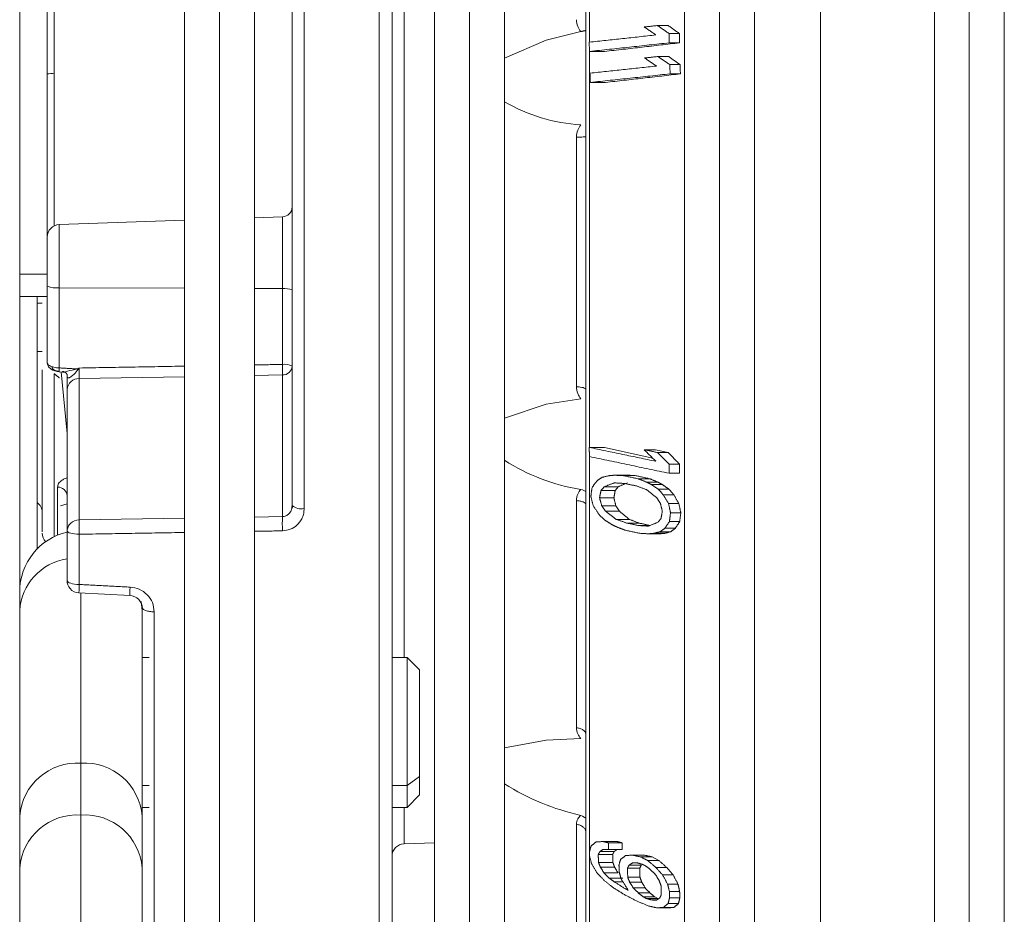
# Model space of a CAD drawing. Header units: centimetres. Extents: x 22052 to 56535, y 76485 to 78519.
# Tile 6 of 236: x 26926.74 to 26932.65, y 78270.6 to 78275.98. Entities that reach past the tile are written whole.
import ezdxf

# ---------------------------------------------------------------- set-up
doc = ezdxf.new("R2010")
doc.units = ezdxf.units.CM
doc.layers.add('IS_Gaz', color=40, linetype='Continuous', lineweight=40)
doc.layers.add('IS_Opis', color=250, linetype='Continuous', lineweight=9)

# ---------------------------------------------------------------- blocks, each defined once
blk = doc.blocks.new('robutprzód')
at = {"layer": 'IS_Gaz', "color": 18, "lineweight": 5, "true_color": 0x000000}
for p, q in [((69540.467, 3097.4996), (69526.7696, 3097.4996)), ((69526.7696, 3097.3596), (69540.467, 3097.3596)), ((69526.7696, 3097.2196), (69540.467, 3097.2196)), ((69526.7696, 3096.7646), (69536.7501, 3096.7646)), ((69540.467, 3096.4996), (69526.7696, 3096.4996)), ((69526.7696, 3096.3596), (69540.467, 3096.3596)), ((69526.7696, 3096.2196), (69540.467, 3096.2196)), ((69530.9852, 3096.1997), (69530.9852, 3096.1585)), ((69531.0224, 3096.2001), (69531.0224, 3096.1589)), ((69531.1094, 3096.2022), (69531.1094, 3096.161)), ((69531.1466, 3096.2035), (69531.1466, 3096.1624)), ((69532.7092, 3096.1997), (69532.7092, 3096.1585)), ((69532.7458, 3096.2001), (69532.7458, 3096.1589)), ((69532.8315, 3096.1769), (69532.8315, 3096.1348)), ((69532.8662, 3096.1971), (69532.8662, 3096.1558)), ((69532.9042, 3096.2051), (69532.9042, 3096.164)), ((69532.9393, 3096.2006), (69532.9393, 3096.1594)), ((69532.9655, 3096.1833), (69532.9655, 3096.1415)), ((69534.3534, 3096.1742), (69534.3534, 3096.132)), ((69534.3901, 3096.1936), (69534.3901, 3096.1521)), ((69534.4197, 3096.2004), (69534.4197, 3096.1592)), ((69534.4458, 3096.2011), (69534.4458, 3096.1599)), ((69534.4683, 3096.1956), (69534.4683, 3096.1542)), ((69534.4839, 3096.1775), (69534.4839, 3096.1355)), ((69530.9531, 3096.1549), (69530.9531, 3096.112)), ((69531.0772, 3096.1565), (69531.0772, 3096.1136)), ((69532.6513, 3096.1038), (69532.6627, 3096.1549)), ((69532.6627, 3096.1549), (69532.6627, 3096.112)), ((69532.791, 3096.1313), (69532.791, 3096.0873)), ((69532.8089, 3096.1571), (69532.8089, 3096.1143)), ((69532.9795, 3096.1653), (69532.9795, 3096.1229)), ((69532.986, 3096.1407), (69532.986, 3096.0972)), ((69534.3237, 3096.1485), (69534.3237, 3096.1054)), ((69534.4855, 3096.1527), (69534.4855, 3096.1097)), ((69532.6513, 3096.1038), (69532.6513, 3096.0585)), ((69532.7806, 3096.0671), (69532.7806, 3096.1119)), ((69532.9878, 3096.122), (69532.9878, 3096.0776)), ((69534.2817, 3096.0911), (69534.2957, 3096.1166)), ((69534.2957, 3096.1166), (69534.2957, 3096.072)), ((69534.4487, 3096.1137), (69534.4417, 3096.101)), ((69534.4417, 3096.101), (69534.4417, 3096.0555)), ((69534.4487, 3096.0689), (69534.4487, 3096.1137)), ((69534.454, 3096.0888), (69534.454, 3096.1085)), ((69532.7674, 3096.0799), (69532.7674, 3096.0332)), ((69532.9548, 3096.0356), (69532.9548, 3096.0821)), ((69534.2745, 3096.0592), (69534.2745, 3096.0113)), ((69534.2817, 3096.0911), (69534.2817, 3096.0451)), ((69534.405, 3096.0143), (69534.405, 3096.062)), ((69534.4259, 3096.0351), (69534.4259, 3096.0816)), ((69532.7546, 3096.0225), (69532.7546, 3095.9721)), ((69532.9449, 3095.9882), (69532.9449, 3096.0375)), ((69534.3144, 3095.9982), (69534.3144, 3096.0469)), ((69534.3266, 3095.9917), (69534.3266, 3096.0408)), ((69534.3631, 3095.9927), (69534.3631, 3096.0418)), ((69534.3823, 3096.0001), (69534.3823, 3096.0487)), ((69532.7535, 3095.9907), (69532.7535, 3095.938)), ((69532.9302, 3095.9468), (69532.9302, 3095.9989)), ((69534.3819, 3095.9738), (69534.3819, 3095.9399)), ((69532.7998, 3095.9543), (69532.7998, 3095.8985)), ((69532.8152, 3095.8854), (69532.8152, 3095.9423)), ((69532.8443, 3095.88), (69532.8443, 3095.9373)), ((69532.8762, 3095.8888), (69532.8762, 3095.9453)), ((69532.8973, 3095.9038), (69532.8973, 3095.9592)), ((69534.22, 3095.9507), (69534.22, 3095.8946)), ((69534.2253, 3095.9698), (69534.2253, 3095.9154)), ((69534.2514, 3095.9156), (69534.2514, 3095.97)), ((69534.2599, 3095.9385), (69534.2599, 3095.8813)), ((69534.3225, 3095.9402), (69534.3225, 3095.8832)), ((69534.3452, 3095.9536), (69534.3452, 3095.8977)), ((69534.3662, 3095.9732), (69534.3662, 3095.919)), ((69531.0569, 3095.9002), (69531.0569, 3095.8393)), ((69531.181, 3095.9038), (69531.181, 3095.8432)), ((69532.6422, 3095.8388), (69532.6422, 3095.8997)), ((69534.272, 3095.9324), (69534.272, 3095.8747)), ((69534.3034, 3095.9333), (69534.3034, 3095.8756)), ((69531.018, 3095.8392), (69529.3653, 3095.8392)), ((69532.6422, 3095.8392), (69531.0512, 3095.8392)), ((69534.8846, 3095.8392), (69532.6763, 3095.8392)), ((69532.3992, 3095.7875), (69531.3998, 3095.7875)), ((69533.7643, 3095.7875), (69532.855, 3095.7875)), ((69534.8602, 3095.7875), (69534.1508, 3095.7875)), ((69540.467, 3095.4996), (69526.7696, 3095.4996)), ((69526.7696, 3095.3596), (69540.467, 3095.3596)), ((69526.7696, 3095.2196), (69540.467, 3095.2196)), ((69534.2289, 3095.0978), (69534.2247, 3095.2196)), ((69533.5331, 3095.1596), (69533.4831, 3095.1096)), ((69533.9599, 3095.1596), (69533.5331, 3095.1596)), ((69533.9599, 3095.1596), (69534.0331, 3095.1596)), ((69533.9953, 3095.1096), (69533.9599, 3095.1596)), ((69534.0831, 3095.1096), (69534.0331, 3095.1596)), ((69533.9953, 3095.1096), (69533.4831, 3095.1096)), ((69533.4831, 3095.1096), (69533.4831, 3095.0496)), ((69534.0831, 3095.1096), (69533.9953, 3095.1096)), ((69533.9953, 3095.0496), (69533.9953, 3095.1096)), ((69534.0831, 3095.0496), (69534.0831, 3095.1096)), ((69530.8354, 3095.0978), (69533.4831, 3095.0978)), ((69534.0831, 3095.0978), (69534.2289, 3095.0978)), ((69530.1619, 3094.9978), (69536.8313, 3094.9978)), ((69530.1646, 3094.6978), (69532.8871, 3094.6978)), ((69532.8786, 3094.653), (69532.8913, 3094.6468)), ((69531.7191, 3094.611), (69531.723, 3094.4996)), ((69532.0065, 3094.611), (69531.7191, 3094.611)), ((69532.0065, 3094.611), (69532.006, 3094.4996)), ((69532.3099, 3094.611), (69532.0065, 3094.611)), ((69532.9191, 3094.611), (69532.352, 3094.611)), ((69532.352, 3094.611), (69532.354, 3094.4996)), ((69532.9191, 3094.611), (69532.921, 3094.4996)), ((69540.467, 3094.4996), (69526.7696, 3094.4996)), ((69526.7696, 3094.3596), (69540.467, 3094.3596)), ((69526.7696, 3094.2196), (69540.4649, 3094.2196)), ((69531.7327, 3094.2196), (69531.7503, 3093.7178)), ((69532.0049, 3094.2196), (69532.0029, 3093.7178)), ((69532.359, 3094.2196), (69532.3665, 3093.7978)), ((69532.9256, 3094.2196), (69532.9327, 3093.7978)), ((69533.3004, 3094.0978), (69534.9463, 3094.0978)), ((69533.2587, 3094.046), (69533.2948, 3094.0496)), ((69533.2948, 3094.0496), (69533.2745, 3094.0496)), ((69534.1185, 3094.0496), (69533.2948, 3094.0496)), ((69533.4831, 3094.0777), (69533.4831, 3094.0496)), ((69533.9953, 3094.0496), (69533.9953, 3094.0777)), ((69534.0831, 3094.0496), (69534.0831, 3094.0777)), ((69534.326, 3094.0496), (69534.1185, 3094.0496)), ((69535.1935, 3094.0496), (69534.326, 3094.0496)), ((69533.2245, 3093.7969), (69533.2351, 3094.0016)), ((69532.3665, 3093.7978), (69532.9327, 3093.7978)), ((69532.9898, 3093.7978), (69533.1909, 3093.7978)), ((69533.9064, 3093.8046), (69533.2249, 3093.8046)), ((69534.1139, 3093.8046), (69533.9064, 3093.8046)), ((69534.9814, 3093.8046), (69534.1139, 3093.8046)), ((69532.3397, 3093.7169), (69532.3408, 3093.7369)), ((69532.3401, 3093.725), (69532.5858, 3093.7496)), ((69532.9759, 3093.7496), (69532.4098, 3093.7496)), ((69532.9811, 3093.7496), (69532.6028, 3093.7496)), ((69532.823, 3093.7468), (69532.8227, 3093.7501)), ((69532.8758, 3093.723), (69532.8684, 3093.7496)), ((69530.7921, 3093.6978), (69531.1445, 3093.6978)), ((69531.1445, 3093.6978), (69531.7552, 3093.6978)), ((69531.7503, 3093.7178), (69532.0029, 3093.7178)), ((69532.0029, 3093.7178), (69532.3239, 3093.7178)), ((69532.347, 3093.6978), (69532.9993, 3093.6978)), ((69532.9934, 3093.711), (69532.8013, 3093.711)), ((69531.9484, 3093.6696), (69530.1695, 3093.6696)), ((69531.9484, 3093.6696), (69532.038, 3093.6696)), ((69531.9484, 3093.5596), (69531.9484, 3093.6696)), ((69532.038, 3093.5596), (69532.038, 3093.6696)), ((69532.0642, 3093.6296), (69532.0642, 3093.6496)), ((69532.2578, 3093.6496), (69532.2578, 3093.6296)), ((69533.0483, 3093.6296), (69532.038, 3093.6296)), ((69540.3852, 3093.5596), (69526.6831, 3093.5596))]:
    blk.add_line(p, q, dxfattribs=at)
at = {"layer": 'IS_Gaz', "color": 18, "lineweight": 5, "true_color": 0x000000, "flags": 128}
for points in [[(69532.8191, 3095.8246), (69532.8123, 3095.8117), (69532.8101, 3095.8048)], [(69534.126, 3095.8246), (69534.1178, 3095.8117), (69534.1152, 3095.8048)], [(69531.0841, 3095.4996), (69531.0122, 3095.6668), (69530.9773, 3095.8048)], [(69532.5244, 3095.4996), (69532.4693, 3095.6668), (69532.4477, 3095.8048)], [(69533.8451, 3095.4996), (69533.8136, 3095.6668), (69533.8079, 3095.8048)], [(69532.9898, 3093.7978), (69532.9894, 3093.7883), (69532.9886, 3093.7793), (69532.9873, 3093.7709), (69532.9856, 3093.7636), (69532.9835, 3093.7577), (69532.9811, 3093.7532), (69532.9786, 3093.7505), (69532.9759, 3093.7496)], [(69533.1751, 3093.7496), (69533.1782, 3093.7505), (69533.1811, 3093.7532), (69533.1837, 3093.7577), (69533.1861, 3093.7636), (69533.1881, 3093.7709), (69533.1896, 3093.7793), (69533.1905, 3093.7883), (69533.1909, 3093.7978)], [(69532.3083, 3093.6705), (69532.3195, 3093.6747), (69532.3292, 3093.6851), (69532.333, 3093.6922), (69532.3361, 3093.7003), (69532.3383, 3093.709), (69532.3395, 3093.7178)], [(69532.3083, 3093.6705), (69532.3064, 3093.67), (69532.3031, 3093.6696)]]:
    blk.add_lwpolyline(points, dxfattribs=at)
at = {"layer": 'IS_Gaz', "color": 18, "lineweight": 5, "true_color": 0x000000}
for centre, radius, start, end in [((69530.6499, 3095.8505), 0.7026, 330.0408, 356.2699), ((69532.0344, 3095.9262), 0.7852, 327.0892, 351.1028), ((69533.1861, 3096.0115), 0.9519, 327.4645, 347.4539), ((69534.2789, 3095.0996), 0.05, 182, 270), ((69532.8308, 3094.6869), 0.0573, 319.3362, 10.9622), ((69531.6791, 3094.6096), 0.04, 1.9998, 90), ((69532.0932, 3094.6203), 0.0872, 160.3632, 186.1113), ((69532.3663, 3094.62), 0.0572, 148.8657, 189.1075), ((69532.3146, 3094.6123), 0.0374, 357.9918, 85.7798), ((69532.3347, 3093.6349), 0.9764, 90.0415, 91.4581), ((69532.9476, 3095.4478), 0.8373, 268.0521, 271.9479), ((69533.2876, 3093.9985), 0.0521, 90.2577, 178.3002), ((69534.1362, 3093.8199), 0.2304, 94.402, 183.8113), ((69534.3437, 3093.8199), 0.2304, 94.402, 183.8113), ((69532.4132, 3093.7962), 0.0467, 177.9921, 265.779), ((69532.9864, 3093.7989), 0.0538, 181.1385, 221.0328), ((69533.1793, 3093.7967), 0.0452, 308.2368, 0.394), ((69534.1362, 3093.7893), 0.2304, 176.1888, 265.5981), ((69534.3437, 3093.7893), 0.2304, 176.1888, 265.5981), ((69532.8383, 3093.7127), 0.037, 95.0231, 182.6533), ((69533.2198, 3093.8046), 0.245, 192.9729, 270), ((69533.3097, 3093.7832), 0.2241, 188.7733, 266.2038), ((69533.1777, 3093.7924), 0.0429, 266.529, 313.3726), ((69531.2994, 3093.6977), 0.155, 179.9649, 190.4708), ((69531.8002, 3093.7196), 0.05, 182.0002, 270), ((69531.8945, 3093.7062), 0.109, 340.3565, 6.1155), ((69532.9024, 3093.5996), 0.05, 90, 143.1301), ((69532.9849, 3093.6996), 0.05, 270, 313.8345)]:
    blk.add_arc(centre, radius, start, end, dxfattribs=at)
for points, knots in [([(69534.8875, 3096.7646), (69534.7382, 3096.7646), (69534.4397, 3096.7646), (69533.9465, 3096.7646), (69533.4273, 3096.7646), (69532.8847, 3096.7646), (69532.3261, 3096.7646), (69531.7582, 3096.7646), (69531.1869, 3096.7646), (69530.8107, 3096.7646), (69530.6226, 3096.7646)], [0, 0, 0, 0, 0.125, 0.25, 0.375, 0.5, 0.625, 0.75, 0.875, 1, 1, 1, 1]), ([(69526.8289, 3095.8246), (69526.8336, 3095.8246), (69526.8432, 3095.8246), (69526.9206, 3095.8246), (69527.0415, 3095.8246), (69527.2241, 3095.8246), (69527.4788, 3095.8246), (69527.8136, 3095.8246), (69528.1985, 3095.8246), (69528.6333, 3095.8246), (69529.1219, 3095.8246), (69529.6201, 3095.8246), (69530.1072, 3095.8246), (69530.5708, 3095.8246), (69531.0477, 3095.8246), (69531.5331, 3095.8246), (69532.0186, 3095.8246), (69532.4955, 3095.8246), (69532.959, 3095.8246), (69533.4463, 3095.8246), (69533.9437, 3095.8246), (69534.4353, 3095.8246), (69534.7196, 3095.8246), (69534.8596, 3095.8246)], [0, 0, 0, 0, 0.043795, 0.087596, 0.130478, 0.173366, 0.22822, 0.281578, 0.333333, 0.385084, 0.438442, 0.493301, 0.536184, 0.579071, 0.622867, 0.666667, 0.710462, 0.754262, 0.797145, 0.840032, 0.894887, 0.948244, 1, 1, 1, 1]), ([(69531.3983, 3095.8246), (69531.3984, 3095.8241), (69531.3988, 3095.823), (69531.3992, 3095.8149), (69531.3996, 3095.8029), (69531.3997, 3095.7927), (69531.3998, 3095.7875)], [0, 0, 0, 0, 0.249993, 0.499993, 0.749994, 1, 1, 1, 1]), ([(69532.4091, 3095.8246), (69532.408, 3095.8241), (69532.4058, 3095.823), (69532.4028, 3095.8149), (69532.4004, 3095.8029), (69532.3996, 3095.7927), (69532.3992, 3095.7875)], [0, 0, 0, 0, 0.24999, 0.499993, 0.75, 1, 1, 1, 1]), ([(69532.8701, 3095.8246), (69532.8684, 3095.8241), (69532.865, 3095.823), (69532.8604, 3095.8149), (69532.8568, 3095.8029), (69532.8556, 3095.7927), (69532.855, 3095.7875)], [0, 0, 0, 0, 0.250009, 0.500009, 0.750005, 1, 1, 1, 1]), ([(69533.7897, 3095.8246), (69533.7868, 3095.8241), (69533.7811, 3095.823), (69533.7734, 3095.8149), (69533.7673, 3095.8029), (69533.7653, 3095.7927), (69533.7643, 3095.7875)], [0, 0, 0, 0, 0.249996, 0.500007, 0.749996, 1, 1, 1, 1]), ([(69534.1806, 3095.8246), (69534.1773, 3095.8241), (69534.1705, 3095.823), (69534.1615, 3095.8149), (69534.1543, 3095.8029), (69534.152, 3095.7927), (69534.1508, 3095.7875)], [0, 0, 0, 0, 0.250004, 0.500004, 0.750002, 1, 1, 1, 1]), ([(69530.9773, 3095.8048), (69530.9709, 3095.8001), (69530.9569, 3095.7899), (69530.9393, 3095.7884), (69530.9297, 3095.7875)], [0, 0, 0, 0, 0.458196, 1, 1, 1, 1]), ([(69531.3998, 3095.7875), (69531.3901, 3095.7884), (69531.3722, 3095.7899), (69531.3577, 3095.8001), (69531.351, 3095.8048)], [0, 0, 0, 0, 0.541775, 1, 1, 1, 1]), ([(69532.4477, 3095.8048), (69532.441, 3095.8001), (69532.4263, 3095.7899), (69532.4087, 3095.7884), (69532.3992, 3095.7875)], [0, 0, 0, 0, 0.458225, 1, 1, 1, 1]), ([(69532.855, 3095.7875), (69532.8459, 3095.7884), (69532.829, 3095.7899), (69532.8161, 3095.8001), (69532.8101, 3095.8048)], [0, 0, 0, 0, 0.54178, 1, 1, 1, 1]), ([(69533.8079, 3095.8048), (69533.8016, 3095.8001), (69533.788, 3095.7899), (69533.7726, 3095.7884), (69533.7643, 3095.7875)], [0, 0, 0, 0, 0.458231, 1, 1, 1, 1]), ([(69534.1508, 3095.7875), (69534.1433, 3095.7884), (69534.1295, 3095.7899), (69534.1197, 3095.8001), (69534.1152, 3095.8048)], [0, 0, 0, 0, 0.541777, 1, 1, 1, 1]), ([(69530.1748, 3095.0496), (69530.3828, 3095.0496), (69530.8053, 3095.0496), (69531.4653, 3095.0496), (69532.0885, 3095.0496), (69532.6609, 3095.0496), (69533.1766, 3095.0496), (69533.679, 3095.0496), (69534.1619, 3095.0496), (69534.617, 3095.0496), (69535.0361, 3095.0496), (69535.4162, 3095.0496), (69535.7851, 3095.0496), (69536.1244, 3095.0496), (69536.4093, 3095.0496), (69536.6165, 3095.0496), (69536.7391, 3095.0496), (69536.7923, 3095.0496), (69536.7785, 3095.0496), (69536.7771, 3095.0496)], [0, 0, 0, 0, 0.066542, 0.135143, 0.205677, 0.260814, 0.315956, 0.372265, 0.428581, 0.48489, 0.541206, 0.596342, 0.651484, 0.722013, 0.790618, 0.857161, 0.9237, 0.992305, 1, 1, 1, 1]), ([(69532.8871, 3094.6978), (69532.8934, 3094.6975), (69532.9059, 3094.6968), (69532.9236, 3094.6908), (69532.9398, 3094.6818), (69532.9568, 3094.6666), (69532.9722, 3094.643), (69532.9748, 3094.6216), (69532.9761, 3094.611)], [0, 0, 0, 0, 0.138249, 0.275619, 0.41007, 0.543414, 0.773408, 1, 1, 1, 1]), ([(69527.8401, 3094.6496), (69528.0021, 3094.6496), (69528.3305, 3094.6496), (69528.8971, 3094.6496), (69529.5143, 3094.6496), (69530.1735, 3094.6496), (69530.8565, 3094.6496), (69531.545, 3094.6496), (69532.2231, 3094.6496), (69532.6591, 3094.6496), (69532.8743, 3094.6496)], [0, 0, 0, 0, 0.121282, 0.245696, 0.372289, 0.5, 0.627711, 0.754304, 0.878718, 1, 1, 1, 1]), ([(69532.8743, 3094.6496), (69532.878, 3094.6494), (69532.8848, 3094.649), (69532.8966, 3094.6453), (69532.9083, 3094.6379), (69532.9157, 3094.6272), (69532.9187, 3094.618), (69532.919, 3094.6133), (69532.9191, 3094.611)], [0, 0, 0, 0, 0.165432, 0.313796, 0.559736, 0.784568, 0.893076, 1, 1, 1, 1]), ([(69532.334, 3094.6113), (69532.3377, 3094.6113), (69532.3449, 3094.6113), (69532.3497, 3094.6111), (69532.352, 3094.611)], [0, 0, 0, 0, 0.500006, 1, 1, 1, 1]), ([(69533.2015, 3094.0013), (69533.2035, 3094.0139), (69533.2076, 3094.0393), (69533.2307, 3094.0711), (69533.2627, 3094.0934), (69533.2878, 3094.0964), (69533.3004, 3094.0978)], [0, 0, 0, 0, 0.243271, 0.490924, 0.744275, 1, 1, 1, 1]), ([(69533.3004, 3094.0978), (69533.3, 3094.0915), (69533.2994, 3094.0787), (69533.2955, 3094.0628), (69533.29, 3094.0517), (69533.2857, 3094.0503), (69533.2836, 3094.0496)], [0, 0, 0, 0, 0.249997, 0.500003, 0.750013, 1, 1, 1, 1]), ([(69534.101, 3094.0496), (69534.0226, 3094.0496), (69533.764, 3094.0496), (69533.4809, 3094.0496), (69533.2836, 3094.0496)], [0, 0, 0, 0, 0.303078, 1, 1, 1, 1]), ([(69533.2015, 3094.0013), (69533.2046, 3094.0012), (69533.2111, 3094.0009), (69533.2198, 3094.0006), (69533.2274, 3094.0004), (69533.2327, 3094.0003), (69533.2355, 3094.0004), (69533.2353, 3094.0005), (69533.2353, 3094.0005)], [0, 0, 0, 0, 0.159121, 0.330477, 0.511055, 0.696655, 0.882265, 1, 1, 1, 1]), ([(69532.3665, 3093.7978), (69532.3641, 3093.7977), (69532.3593, 3093.7975), (69532.3487, 3093.7974), (69532.3366, 3093.7975), (69532.3283, 3093.7977), (69532.3242, 3093.7978)], [0, 0, 0, 0, 0.250034, 0.499934, 0.749874, 1, 1, 1, 1]), ([(69532.3316, 3093.7928), (69532.331, 3093.7924), (69532.3298, 3093.7918), (69532.3285, 3093.7911), (69532.3279, 3093.7907)], [0, 0, 0, 0, 0.495035, 1, 1, 1, 1]), ([(69532.338, 3093.7305), (69532.339, 3093.731), (69532.341, 3093.732), (69532.3411, 3093.7361), (69532.3396, 3093.7426), (69532.3345, 3093.7599), (69532.3308, 3093.7769), (69532.3279, 3093.7907)], [0, 0, 0, 0, 0.092694, 0.194801, 0.311504, 0.442142, 1, 1, 1, 1]), ([(69532.3316, 3093.7928), (69532.3324, 3093.7919), (69532.3357, 3093.7881), (69532.3455, 3093.782), (69532.3534, 3093.7723), (69532.3591, 3093.7648), (69532.3619, 3093.7606), (69532.3638, 3093.7568), (69532.3646, 3093.7533), (69532.3628, 3093.7506), (69532.3582, 3093.75), (69532.3558, 3093.7497)], [0, 0, 0, 0, 0.042711, 0.180925, 0.408496, 0.480343, 0.5533, 0.62975, 0.713084, 0.845284, 1, 1, 1, 1]), ([(69532.9327, 3093.7978), (69532.9357, 3093.7977), (69532.9422, 3093.7974), (69532.9562, 3093.7973), (69532.9727, 3093.7975), (69532.9837, 3093.7977), (69532.9898, 3093.7978)], [0, 0, 0, 0, 0.24052, 0.500034, 0.721878, 1, 1, 1, 1]), ([(69533.1909, 3093.7978), (69533.1913, 3093.7978), (69533.1924, 3093.7978), (69533.1958, 3093.7976), (69533.202, 3093.7974), (69533.2102, 3093.7971), (69533.2173, 3093.7969), (69533.2224, 3093.7968), (69533.225, 3093.7969), (69533.2248, 3093.797), (69533.2248, 3093.797)], [0, 0, 0, 0, 0.020141, 0.056091, 0.175424, 0.354984, 0.547752, 0.709705, 0.9089, 1, 1, 1, 1]), ([(69532.338, 3093.7305), (69532.3381, 3093.7319), (69532.3383, 3093.7348), (69532.3398, 3093.7398), (69532.3431, 3093.7449), (69532.3477, 3093.7483), (69532.3521, 3093.7497), (69532.3545, 3093.7497), (69532.3558, 3093.7497)], [0, 0, 0, 0, 0.138147, 0.269798, 0.504732, 0.734154, 0.863452, 1, 1, 1, 1]), ([(69532.4098, 3093.7496), (69532.4026, 3093.7496), (69532.3916, 3093.7496), (69532.3701, 3093.7496), (69532.3578, 3093.7496), (69532.3516, 3093.7496)], [0, 0, 0, 0, 0.482502, 0.738923, 1, 1, 1, 1]), ([(69532.8013, 3093.711), (69532.7964, 3093.7118), (69532.7863, 3093.7136), (69532.7746, 3093.7262), (69532.7672, 3093.739), (69532.7648, 3093.7467), (69532.7639, 3093.7496)], [0, 0, 0, 0, 0.329903, 0.675644, 0.878012, 1, 1, 1, 1]), ([(69532.9458, 3093.7636), (69532.9479, 3093.7615), (69532.9522, 3093.7573), (69532.9596, 3093.753), (69532.9676, 3093.7501), (69532.9732, 3093.7498), (69532.9759, 3093.7496)], [0, 0, 0, 0, 0.250001, 0.49999, 0.750002, 1, 1, 1, 1]), ([(69532.3239, 3093.7178), (69532.3237, 3093.7143), (69532.3232, 3093.7069), (69532.3213, 3093.6963), (69532.3185, 3093.6863), (69532.3147, 3093.6783), (69532.3096, 3093.6713), (69532.3056, 3093.6702), (69532.3031, 3093.6696)], [0, 0, 0, 0, 0.138119, 0.284562, 0.439543, 0.603263, 0.755048, 1, 1, 1, 1]), ([(69532.3373, 3093.7178), (69532.3371, 3093.7152), (69532.3366, 3093.7101), (69532.3347, 3093.7034), (69532.3324, 3093.6981), (69532.3293, 3093.6935), (69532.3253, 3093.6896), (69532.3221, 3093.6891), (69532.3204, 3093.6889)], [0, 0, 0, 0, 0.164417, 0.32855, 0.460746, 0.598014, 0.796533, 1, 1, 1, 1]), ([(69532.3373, 3093.7178), (69532.3381, 3093.7178), (69532.3396, 3093.7176), (69532.3402, 3093.7174), (69532.3397, 3093.7174), (69532.3383, 3093.7173), (69532.3362, 3093.7174), (69532.333, 3093.7174), (69532.3289, 3093.7176), (69532.3256, 3093.7178), (69532.3239, 3093.7178)], [0, 0, 0, 0, 0.138939, 0.270369, 0.391238, 0.499983, 0.608773, 0.729614, 0.861059, 1, 1, 1, 1]), ([(69531.8578, 3093.6696), (69531.8608, 3093.6696), (69531.8723, 3093.6696), (69531.8971, 3093.6696), (69531.9402, 3093.6696), (69531.9748, 3093.6696), (69531.9972, 3093.6696)], [0, 0, 0, 0, 0.086089, 0.324037, 0.562342, 1, 1, 1, 1]), ([(69532.3319, 3093.6496), (69532.3899, 3093.6496), (69532.5293, 3093.6496), (69532.703, 3093.6496), (69532.8498, 3093.6496), (69532.9413, 3093.6496), (69532.9854, 3093.6496), (69532.9799, 3093.6496), (69532.9783, 3093.6496)], [0, 0, 0, 0, 0.146448, 0.351545, 0.548454, 0.734236, 0.920019, 1, 1, 1, 1])]:
    blk.add_open_spline(points, degree=3, knots=knots, dxfattribs=at)
for points in [[(69530.9531, 3096.1549), (69530.9852, 3096.1997)], [(69530.9852, 3096.1997), (69531.0224, 3096.2001)], [(69531.0224, 3096.2001), (69531.0569, 3095.9002)], [(69531.0772, 3096.1565), (69531.1094, 3096.2022)], [(69531.1094, 3096.2022), (69531.1466, 3096.2035)], [(69531.1466, 3096.2035), (69531.181, 3095.9038)], [(69532.6627, 3096.1549), (69532.7092, 3096.1997)], [(69532.7092, 3096.1997), (69532.7458, 3096.2001)], [(69532.8089, 3096.1571), (69532.8315, 3096.1769)], [(69532.8315, 3096.1769), (69532.8662, 3096.1971)], [(69532.8662, 3096.1971), (69532.9042, 3096.2051)], [(69532.9042, 3096.2051), (69532.9393, 3096.2006)], [(69532.9393, 3096.2006), (69532.9655, 3096.1833)], [(69532.9655, 3096.1833), (69532.9795, 3096.1653)], [(69534.3237, 3096.1485), (69534.3534, 3096.1742)], [(69534.3534, 3096.1742), (69534.3901, 3096.1936)], [(69534.3901, 3096.1936), (69534.4197, 3096.2004)], [(69534.4197, 3096.2004), (69534.4458, 3096.2011)], [(69534.4458, 3096.2011), (69534.4683, 3096.1956)], [(69534.4683, 3096.1956), (69534.4839, 3096.1775)], [(69534.4839, 3096.1775), (69534.4855, 3096.1527)], [(69530.9531, 3096.112), (69530.9852, 3096.1585)], [(69530.9852, 3096.1585), (69531.0224, 3096.1589)], [(69531.0224, 3096.1589), (69531.0569, 3095.8393)], [(69531.0772, 3096.1136), (69531.1094, 3096.161)], [(69531.1094, 3096.161), (69531.1466, 3096.1624)], [(69531.1466, 3096.1624), (69531.181, 3095.8432)], [(69532.6627, 3096.112), (69532.7092, 3096.1585)], [(69532.7458, 3096.1589), (69532.6787, 3095.8393)], [(69532.7092, 3096.1585), (69532.7458, 3096.1589)], [(69532.7806, 3096.1119), (69532.791, 3096.1313)], [(69532.791, 3096.1313), (69532.8089, 3096.1571)], [(69532.8089, 3096.1143), (69532.8315, 3096.1348)], [(69532.8315, 3096.1348), (69532.8662, 3096.1558)], [(69532.8652, 3096.123), (69532.897, 3096.1311)], [(69532.8662, 3096.1558), (69532.9042, 3096.164)], [(69532.897, 3096.1311), (69532.9261, 3096.1261)], [(69532.9042, 3096.164), (69532.9393, 3096.1594)], [(69532.9393, 3096.1594), (69532.9655, 3096.1415)], [(69532.9655, 3096.1415), (69532.9795, 3096.1229)], [(69532.9795, 3096.1653), (69532.986, 3096.1407)], [(69532.986, 3096.1407), (69532.9878, 3096.122)], [(69534.2957, 3096.1166), (69534.3237, 3096.1485)], [(69534.3237, 3096.1054), (69534.3534, 3096.132)], [(69534.3534, 3096.132), (69534.3901, 3096.1521)], [(69534.3901, 3096.1521), (69534.4197, 3096.1592)], [(69534.4197, 3096.1592), (69534.4458, 3096.1599)], [(69534.4458, 3096.1599), (69534.4683, 3096.1542)], [(69534.4683, 3096.1542), (69534.4839, 3096.1355)], [(69534.4839, 3096.1355), (69534.4855, 3096.1097)], [(69530.9589, 3096.0585), (69530.9531, 3096.112)], [(69530.991, 3096.1055), (69530.9589, 3096.0585)], [(69531.0196, 3095.8388), (69530.991, 3096.1055)], [(69531.0831, 3096.0602), (69531.0772, 3096.1136)], [(69531.1152, 3096.1081), (69531.0831, 3096.0602)], [(69531.1438, 3095.8417), (69531.1152, 3096.1081)], [(69532.6422, 3095.8388), (69532.6978, 3096.1055)], [(69532.6422, 3095.8997), (69532.6854, 3096.0929)], [(69532.6513, 3096.0585), (69532.6627, 3096.112)], [(69532.6978, 3096.1055), (69532.6513, 3096.0585)], [(69532.7674, 3096.0799), (69532.7806, 3096.1119)], [(69532.791, 3096.0873), (69532.8089, 3096.1143)], [(69532.8111, 3096.068), (69532.844, 3096.109)], [(69532.844, 3096.109), (69532.8652, 3096.123)], [(69532.9261, 3096.1261), (69532.9415, 3096.1139)], [(69532.9415, 3096.1139), (69532.9573, 3096.0755)], [(69532.9795, 3096.1229), (69532.986, 3096.0972)], [(69532.986, 3096.0972), (69532.9878, 3096.0776)], [(69534.2957, 3096.072), (69534.3237, 3096.1054)], [(69534.3341, 3096.0855), (69534.355, 3096.1056)], [(69534.355, 3096.1056), (69534.3777, 3096.1191)], [(69534.3777, 3096.1191), (69534.3969, 3096.1261)], [(69534.3969, 3096.1261), (69534.4334, 3096.1271)], [(69534.4417, 3096.101), (69534.4259, 3096.0816)], [(69534.4334, 3096.1271), (69534.4455, 3096.121)], [(69534.4455, 3096.121), (69534.4542, 3096.1083)], [(69534.4542, 3096.1083), (69534.454, 3096.0888)], [(69534.4855, 3096.1097), (69534.4783, 3096.077)], [(69532.7546, 3096.0225), (69532.7674, 3096.0799)], [(69532.7674, 3096.0332), (69532.7806, 3096.0671)], [(69532.7806, 3096.0671), (69532.791, 3096.0873)], [(69532.7964, 3096.0274), (69532.8111, 3096.068)], [(69532.9548, 3096.0821), (69532.9449, 3096.0375)], [(69532.9573, 3096.0755), (69532.9548, 3096.0356)], [(69532.9878, 3096.0776), (69532.9867, 3096.0446)], [(69534.2745, 3096.0592), (69534.2817, 3096.0911)], [(69534.2817, 3096.0451), (69534.2957, 3096.072)], [(69534.3113, 3096.0519), (69534.3183, 3096.0653)], [(69534.3183, 3096.0653), (69534.3341, 3096.0855)], [(69534.405, 3096.062), (69534.3823, 3096.0487)], [(69534.4259, 3096.0816), (69534.405, 3096.062)], [(69534.4417, 3096.0555), (69534.4259, 3096.0351)], [(69534.4487, 3096.0689), (69534.4417, 3096.0555)], [(69534.454, 3096.0888), (69534.4487, 3096.0689)], [(69534.4783, 3096.077), (69534.4589, 3096.0302)], [(69532.7535, 3095.9907), (69532.7546, 3096.0225)], [(69532.7546, 3095.9721), (69532.7674, 3096.0332)], [(69532.7865, 3095.9799), (69532.7964, 3096.0274)], [(69532.9449, 3096.0375), (69532.9302, 3095.9989)], [(69532.9548, 3096.0356), (69532.9449, 3095.9882)], [(69532.9867, 3096.0446), (69532.9739, 3095.9837)], [(69534.2745, 3096.0113), (69534.2817, 3096.0451)], [(69534.3058, 3096.0115), (69534.3059, 3096.0317)], [(69534.3059, 3096.0317), (69534.3113, 3096.0519)], [(69534.3266, 3096.0408), (69534.3144, 3096.0469)], [(69534.3631, 3096.0418), (69534.3266, 3096.0408)], [(69534.3823, 3096.0487), (69534.3631, 3096.0418)], [(69534.405, 3096.0143), (69534.3823, 3096.0001)], [(69534.4259, 3096.0351), (69534.405, 3096.0143)], [(69534.4589, 3096.0302), (69534.4343, 3095.9827)], [(69532.7998, 3095.9543), (69532.784, 3095.9916)], [(69532.784, 3095.939), (69532.7865, 3095.9799)], [(69532.9302, 3095.9989), (69532.8973, 3095.9592)], [(69532.9449, 3095.9882), (69532.9302, 3095.9468)], [(69532.9739, 3095.9837), (69532.9607, 3095.9491)], [(69534.2761, 3095.9842), (69534.2745, 3096.0113)], [(69534.2917, 3095.964), (69534.2761, 3095.9842)], [(69534.3144, 3095.9982), (69534.3058, 3096.0115)], [(69534.3266, 3095.9917), (69534.3144, 3095.9982)], [(69534.3631, 3095.9927), (69534.3266, 3095.9917)], [(69534.3823, 3096.0001), (69534.3631, 3095.9927)], [(69534.4153, 3095.9949), (69534.3699, 3095.9662)], [(69534.3819, 3095.9399), (69534.4082, 3095.9813)], [(69534.4343, 3095.9827), (69534.4045, 3095.9345)], [(69534.4082, 3095.9813), (69534.4153, 3095.9949)], [(69532.7535, 3095.938), (69532.7546, 3095.9721)], [(69532.7554, 3095.9175), (69532.7535, 3095.938)], [(69532.7998, 3095.8985), (69532.784, 3095.939)], [(69532.8152, 3095.9423), (69532.7998, 3095.9543)], [(69532.8443, 3095.9373), (69532.8152, 3095.9423)], [(69532.8762, 3095.9453), (69532.8443, 3095.9373)], [(69532.8973, 3095.9592), (69532.8762, 3095.9453)], [(69532.9302, 3095.9468), (69532.8973, 3095.9038)], [(69532.9607, 3095.9491), (69532.9503, 3095.928)], [(69534.22, 3095.9507), (69534.2253, 3095.9698)], [(69534.2253, 3095.9698), (69534.2514, 3095.97)], [(69534.2513, 3095.951), (69534.2599, 3095.9385)], [(69534.2599, 3095.9385), (69534.272, 3095.9324)], [(69534.3142, 3095.9576), (69534.2917, 3095.964)], [(69534.3034, 3095.9333), (69534.3225, 3095.9402)], [(69534.3403, 3095.9584), (69534.3142, 3095.9576)], [(69534.3225, 3095.9402), (69534.3452, 3095.9536)], [(69534.3699, 3095.9662), (69534.3403, 3095.9584)], [(69534.3662, 3095.919), (69534.3819, 3095.9399)], [(69534.4045, 3095.9345), (69534.3765, 3095.8993)], [(69532.7618, 3095.8901), (69532.7554, 3095.9175)], [(69532.8152, 3095.8854), (69532.7998, 3095.8985)], [(69532.8973, 3095.9038), (69532.8762, 3095.8888)], [(69532.9324, 3095.8995), (69532.9099, 3095.8773)], [(69532.9503, 3095.928), (69532.9324, 3095.8995)], [(69534.22, 3095.8946), (69534.2253, 3095.9154)], [(69534.2216, 3095.8668), (69534.22, 3095.8946)], [(69534.2253, 3095.9154), (69534.2514, 3095.9156)], [(69534.2514, 3095.9156), (69534.2513, 3095.8949)], [(69534.2513, 3095.8949), (69534.2599, 3095.8813)], [(69534.272, 3095.9324), (69534.3034, 3095.9333)], [(69534.3225, 3095.8832), (69534.3452, 3095.8977)], [(69534.3452, 3095.8977), (69534.3662, 3095.919)], [(69534.3765, 3095.8993), (69534.3468, 3095.8707)], [(69532.7758, 3095.8699), (69532.7618, 3095.8901)], [(69532.802, 3095.8502), (69532.7758, 3095.8699)], [(69532.8443, 3095.88), (69532.8152, 3095.8854)], [(69532.8762, 3095.8888), (69532.8443, 3095.88)], [(69532.9099, 3095.8773), (69532.8751, 3095.8543)], [(69534.2371, 3095.8462), (69534.2216, 3095.8668)], [(69534.2599, 3095.8813), (69534.272, 3095.8747)], [(69534.272, 3095.8747), (69534.3034, 3095.8756)], [(69534.3034, 3095.8756), (69534.3225, 3095.8832)], [(69534.3468, 3095.8707), (69534.3102, 3095.8485)], [(69530.9773, 3095.8048), (69530.973, 3095.8252)], [(69531.0569, 3095.8393), (69531.0196, 3095.8388)], [(69531.181, 3095.8432), (69531.1438, 3095.8417)], [(69532.6787, 3095.8393), (69532.6422, 3095.8388)], [(69532.8371, 3095.8451), (69532.802, 3095.8502)], [(69532.8751, 3095.8543), (69532.8371, 3095.8451)], [(69534.2597, 3095.8398), (69534.2371, 3095.8462)], [(69534.2806, 3095.8404), (69534.2597, 3095.8398)], [(69534.3102, 3095.8485), (69534.2806, 3095.8404)], [(69532.3118, 3094.4996), (69532.3099, 3094.611)], [(69532.9761, 3094.611), (69532.9779, 3094.4996)], [(69532.3242, 3093.7978), (69532.3168, 3094.2196)], [(69532.9827, 3094.2196), (69532.9898, 3093.7978)], [(69533.1909, 3093.7978), (69533.2015, 3094.0013)], [(69532.3239, 3093.7178), (69532.3279, 3093.7907)], [(69532.3242, 3093.7978), (69532.3316, 3093.7928)], [(69532.3279, 3093.7907), (69532.3242, 3093.7978)], [(69532.3558, 3093.7497), (69532.3516, 3093.7496)], [(69532.9759, 3093.7496), (69533.1751, 3093.7496)], [(69532.3642, 3093.7193), (69532.347, 3093.6978)], [(69531.9972, 3093.6696), (69532.3031, 3093.6696)]]:
    blk.add_open_spline(points, degree=1, dxfattribs=at)

msp = doc.modelspace()

# ---------------------------------------------------------------- block references
at = {"layer": 'IS_Opis', "xscale": 1.5, "yscale": 1.5, "zscale": 1.5, "rotation": 270}
msp.add_blockref('robutprzód', (22286.3992, 182572.3698), dxfattribs=at)

doc.saveas('drawing.dxf')
